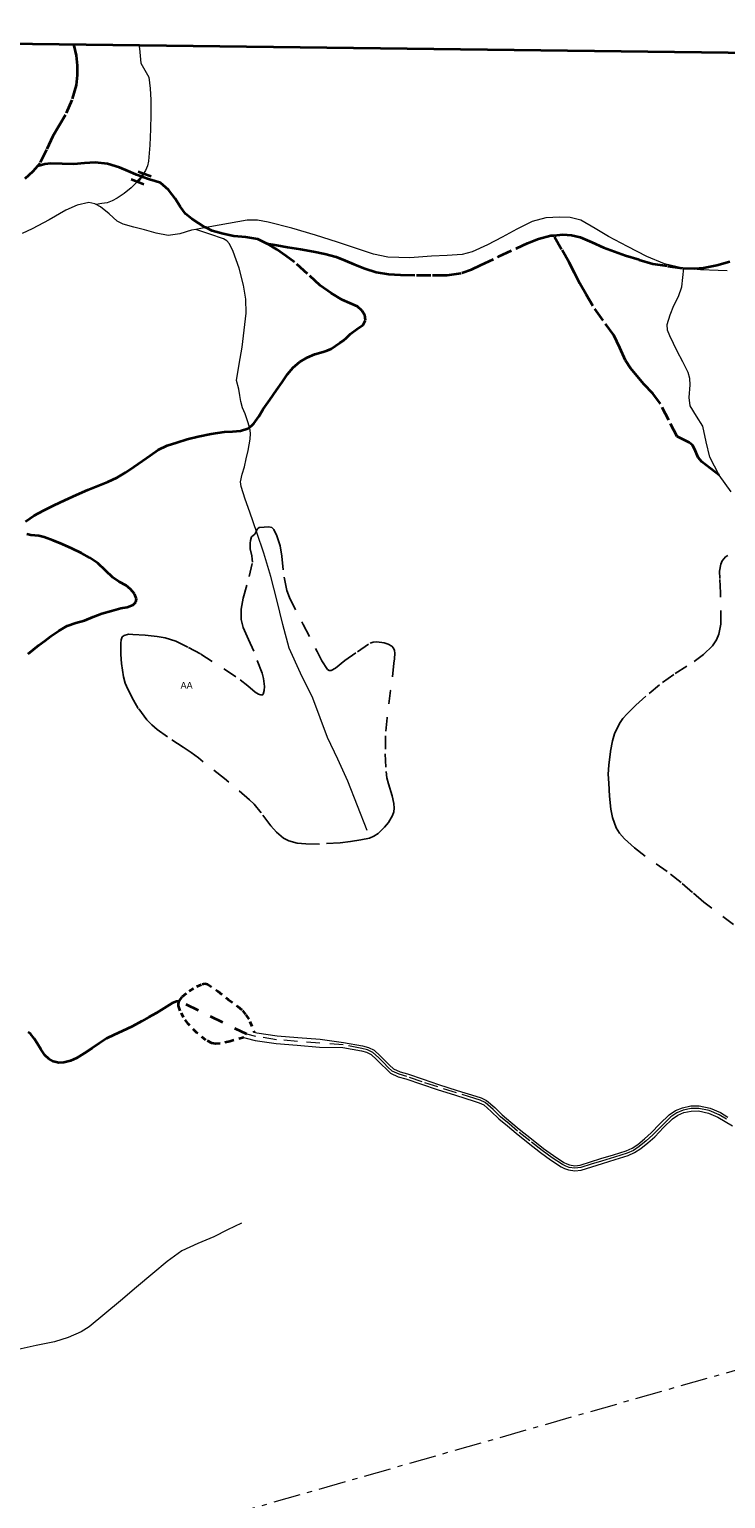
# Model space of a CAD drawing. Header units: metres. Extents: x 407555 to 411072, y 4571682 to 4574038.
# Tile 19 of 67: x 408008 to 408265, y 4573496 to 4574038. Entities that reach past the tile are written whole.
import ezdxf
from ezdxf.enums import TextEntityAlignment as Align

# ---------------------------------------------------------------- set-up
doc = ezdxf.new("R2010")
doc.units = ezdxf.units.M
doc.header["$MEASUREMENT"] = 0
for name, pattern in [('bt5mv20_liniae', [17.375, 10, -2.75, 1.875, -2.75]), ('bt5mv20_nopinta', [10, 5, -5]), ('bt5mv20_tlin1', [7, 5.25, -1.75]), ('bt5mv20_tlin7', [3.75, 1.875, -1.875])]:
    doc.linetypes.add(name, pattern=pattern)
for name, color, linetype, lineweight in [('ARB01_CN', 7, 'Continuous', 15), ('ARB01_LN', 7, 'Continuous', 15), ('ELE01_LN', 7, 'Continuous', 15), ('ESP02_LN', 7, 'Continuous', 15), ('FLU01_LN', 7, 'Continuous', 15), ('FLU03_LN', 7, 'Continuous', 15), ('PON02_LN', 7, 'Continuous', 15), ('VIA16_LN', 7, 'Continuous', 15), ('VIA19_LN', 7, 'Continuous', 15), ('VIA21_LN', 7, 'Continuous', 15), ('VIA23_LN', 7, 'Continuous', 15), ('VIR01_LN', 7, 'Continuous', 15)]:
    doc.layers.add(name, color=color, linetype=linetype, lineweight=lineweight)
doc.styles.add('034', font='txt')

msp = doc.modelspace()

# ---------------------------------------------------------------- linework, layer by layer
at = {"layer": 'ARB01_LN', "color": 3, "linetype": 'bt5mv20_nopinta', "lineweight": 25}
for points in [[(408142.32, 4573809.82, 425.21), (408142.7, 4573808.88, 426), (408142.85, 4573807.91, 426.98), (408142.72, 4573805.81, 428.98), (408142.53, 4573804.2, 429.92), (408141.29, 4573794.17, 433.35), (408139.97, 4573784.12, 436.53), (408139.38, 4573777.45, 438.83), (408139.33, 4573770.81, 441.3), (408139.62, 4573764.21, 443.82), (408139.92, 4573761.93, 444.85), (408140.5, 4573759.7, 446.07), (408141.89, 4573755.34, 448.55), (408142.51, 4573752.44, 449.82), (408142.59, 4573750.78, 450.27), (408142.41, 4573749.41, 450.48), (408141.98, 4573748.06, 450.61), (408140.46, 4573745.39, 450.7), (408139.02, 4573743.66, 450.69), (408136.7, 4573741.43, 450.68), (408135.13, 4573740.35, 450.68), (408133.54, 4573739.7, 450.66), (408130.26, 4573739.01, 450.68), (408126.46, 4573738.4, 450.97), (408122.65, 4573737.93, 451.52), (408115.01, 4573737.49, 453.04), (408109.95, 4573737.58, 454.09), (408106.72, 4573737.85, 455.23), (408103.64, 4573738.64, 456.49), (408101.72, 4573739.69, 456.75), (408099.18, 4573741.84, 456.14), (408097.08, 4573744.17, 454.89), (408093.46, 4573749.06, 451.44), (408090.88, 4573752.2, 449.25), (408089.15, 4573753.86, 448.32), (408079.91, 4573761.62, 444.58), (408070.35, 4573769.25, 441.31), (408067.58, 4573771.27, 440.7), (408064.7, 4573773.2, 440.33), (408058.87, 4573777.01, 439.58), (408055.12, 4573779.72, 438.51), (408053.09, 4573781.47, 437.64), (408051.25, 4573783.38, 436.76), (408048.09, 4573787.56, 434.98), (408046.29, 4573790.55, 433.79), (408044.2, 4573794.66, 432.19), (408043.3, 4573796.89, 431.36), (408042.63, 4573799.25, 430.52), (408041.86, 4573804.14, 428.84), (408041.67, 4573807.41, 427.71), (408041.7, 4573811.61, 426.18), (408041.78, 4573812.9, 425.35), (408042.2, 4573813.98, 424.26), (408042.85, 4573814.52, 423.64), (408044.42, 4573814.92, 422.84), (408046.11, 4573814.87, 422.3), (408050.58, 4573814.59, 421.45), (408055.11, 4573814.14, 420.91), (408058.08, 4573813.58, 420.73), (408061.91, 4573812.33, 420.75), (408066.64, 4573810.09, 421.12), (408071.2, 4573807.58, 421.69), (408079.97, 4573802, 422.89), (408085.7, 4573798.07, 423.31), (408088.5, 4573795.84, 423.32), (408091.23, 4573793.57, 423.26), (408092.47, 4573792.83, 423.26), (408093.77, 4573792.48, 423.2), (408094.26, 4573792.81, 423.03), (408094.62, 4573794.2, 422.48), (408094.74, 4573795.63, 421.85), (408094.38, 4573798.6, 420.42), (408093.81, 4573800.61, 419.38), (408090.71, 4573808.62, 415.31), (408088.77, 4573813, 413.3), (408086.81, 4573817.37, 411.29), (408086.09, 4573820.31, 409.94), (408086.1, 4573824.21, 408.1), (408086.82, 4573828.18, 406.17), (408089.09, 4573836.19, 402.28), (408090.24, 4573841.54, 399.82), (408090.21, 4573842.63, 399.41), (408089.97, 4573843.87, 399.04), (408089.39, 4573846.42, 398.43), (408089.39, 4573847.85, 398.11), (408089.41, 4573848.59, 397.97), (408089.5, 4573849.51, 397.83), (408089.95, 4573850.92, 397.54), (408091.11, 4573851.92, 397.24), (408092.14, 4573853.89, 396.95), (408092.77, 4573854.31, 396.86), (408094.53, 4573854.46, 396.86), (408096.3, 4573854.61, 396.86), (408097.36, 4573854.35, 397.04), (408098.18, 4573853.55, 397.48)], [(408098.18, 4573853.55, 397.48), (408099.31, 4573851.31, 398.48), (408100.44, 4573847.58, 399.72), (408101.09, 4573843.72, 400.92), (408101.91, 4573835.96, 403.32), (408102.93, 4573831.05, 405.03), (408103.95, 4573828.43, 406.09), (408108.95, 4573818.46, 410.76), (408114.16, 4573808.53, 415.61), (408115.87, 4573805.1, 417.19), (408117.93, 4573801.92, 418.62), (408118.55, 4573801.52, 418.87), (408119.28, 4573801.53, 419.07), (408120.96, 4573802.44, 419.37), (408124.39, 4573805.19, 419.96), (408128.99, 4573808.49, 421.31), (408133.69, 4573811.6, 422.66), (408134.89, 4573812.03, 422.92), (408136.21, 4573812.16, 423.15), (408138.85, 4573811.77, 423.62), (408140.4, 4573811.24, 424.08), (408141.74, 4573810.48, 424.72), (408142.32, 4573809.82, 425.21)], [(408267.92, 4573707.77, 491.23), (408256.91, 4573716.06, 486.6), (408252.71, 4573719.64, 484.79), (408248.62, 4573723.27, 482.97), (408243.4, 4573727.34, 480.69), (408235.33, 4573733.06, 477.1), (408231.38, 4573736.06, 475.23), (408227.61, 4573739.37, 473.34), (408225.79, 4573741.49, 472.15), (408224.59, 4573743.5, 470.96), (408223.22, 4573747.32, 468.68), (408222.64, 4573750.36, 466.89), (408222.17, 4573755.11, 464.25), (408221.82, 4573759.91, 461.9), (408221.66, 4573763.29, 460.81), (408221.84, 4573766.65, 459.71), (408222.5, 4573771.81, 456.96), (408223.21, 4573775.52, 454.58), (408224.01, 4573778.2, 452.75), (408225.81, 4573782.03, 450.11), (408227.06, 4573783.85, 448.92), (408228.6, 4573785.6, 447.85), (408231.83, 4573788.72, 446.18), (408236.77, 4573793.05, 444.02), (408241.74, 4573797.17, 441.43), (408246.38, 4573800.46, 438.57), (408253.42, 4573804.81, 434.21), (408256.85, 4573807.39, 432.01), (408260.14, 4573810.67, 429.78), (408261.67, 4573812.9, 428.47), (408262.53, 4573814.93, 427.32), (408263.23, 4573818.63, 425.3), (408263.16, 4573830.16, 419.27), (408262.88, 4573835.47, 416.76), (408262.77, 4573838.15, 415.57), (408263.19, 4573840.81, 414.35), (408263.72, 4573842.02, 413.65), (408265, 4573843.52, 412.44), (408265.76, 4573843.93, 411.96)]]:
    msp.add_polyline3d(points, dxfattribs=at)
at = {"layer": 'ELE01_LN', "color": 1, "linetype": 'bt5mv20_liniae', "lineweight": 15}
msp.add_polyline3d([(407575.19, 4573344.93, 365.14), (407698.74, 4573379.92, 367.6), (408081.53, 4573489.85, 422.48), (408416.65, 4573585.59, 531.87), (408996.88, 4573753.26, 514.65), (409413.08, 4573872.63, 516.96), (409727.47, 4573963.24, 525.46), (409888.73, 4574009.43, 517.24)], dxfattribs=at)
at = {"layer": 'ESP02_LN', "color": 254, "linetype": 'bt5mv20_tlin7', "lineweight": 35}
msp.add_polyline3d([(408087.03, 4573666.07, 476.78), (408081.86, 4573664.61, 476.63), (408078.35, 4573663.84, 476.73), (408076.7, 4573663.72, 476.75), (408075.31, 4573663.98, 476.72), (408072.98, 4573665.09, 476.58), (408069.7, 4573667.83, 476.23), (408066.58, 4573671.05, 475.83), (408064.82, 4573673.41, 475.51), (408063.59, 4573675.94, 475.2), (408062.98, 4573677.75, 475.04), (408062.93, 4573678.68, 474.97), (408063.18, 4573679.54, 474.89), (408064.4, 4573681.23, 474.71), (408066.83, 4573683.2, 474.47), (408069.69, 4573684.85, 474.27), (408071.7, 4573685.81, 474.34), (408072.7, 4573686, 474.46), (408073.6, 4573685.79, 474.59), (408077.53, 4573683.18, 475.36), (408081.33, 4573680.11, 476.07), (408084.87, 4573677.47, 476.41), (408086.52, 4573676.05, 476.51), (408087.87, 4573674.38, 476.54), (408089.33, 4573672.03, 476.54), (408090.83, 4573668.08, 477.02)], dxfattribs=at)
at = {"layer": 'FLU01_LN', "color": 150, "linetype": 'Continuous', "lineweight": 15}
for points in [[(408048.29, 4574032.4, 367.41), (408048.49, 4574031.1, 367.35), (408048.76, 4574028.39, 367.21), (408049.04, 4574025.69, 367.07), (408050.47, 4574023.1, 367.07), (408051.93, 4574020.51, 367.07), (408052.52, 4574016.35, 366.9), (408052.74, 4574012.18, 366.72), (408052.74, 4574006.75, 366.5), (408052.65, 4574001.32, 366.28), (408052.35, 4573995.43, 366.16), (408051.82, 4573989.55, 366.08), (408051.48, 4573987.8, 366.03), (408050.79, 4573986.12, 365.96), (408050.03, 4573985, 365.89)], [(408047.7, 4573981.91, 365.67), (408045.45, 4573979.66, 365.5), (408042.94, 4573977.62, 365.46), (408040.25, 4573975.84, 365.42), (408038.5, 4573974.85, 365.3), (408036.64, 4573974.21, 365.2), (408034.58, 4573973.88, 365.17), (408032.51, 4573973.55, 365.13)], [(408032.51, 4573973.55, 365.13), (408032, 4573973.82, 365.08), (408029.8, 4573974.31, 364.86), (408025.58, 4573973.31, 364.59), (408021.39, 4573971.41, 364.45), (408015.13, 4573967.89, 364.47), (408008.95, 4573964.52, 364.44), (408005.18, 4573962.83, 364.28)], [(408069.36, 4573964.33, 367.98), (408067.74, 4573964.02, 367.89), (408063.4, 4573962.76, 367.59), (408059.07, 4573962.08, 367.27), (408054.72, 4573962.94, 367), (408050.37, 4573964.18, 366.72), (408046.44, 4573965.18, 366.37), (408042.53, 4573966.24, 366.01), (408040.26, 4573967.4, 365.82), (408037.35, 4573970.07, 365.56), (408034.17, 4573972.65, 365.29), (408032.51, 4573973.55, 365.13)], [(408249.61, 4573950.03, 382.01), (408249.26, 4573950.06, 382), (408242.4, 4573951.67, 381.73), (408235.86, 4573954.38, 381.45), (408228.76, 4573957.99, 381.01), (408221.78, 4573961.74, 380.46), (408216.8, 4573964.74, 380.03), (408211.51, 4573967.71, 379.55), (408207.63, 4573968.79, 379.18), (408203.74, 4573968.92, 378.81), (408198.64, 4573968.64, 378.35), (408193.56, 4573967.26, 377.91), (408187.91, 4573964.4, 377.44), (408182.53, 4573961.52, 377), (408177.07, 4573958.66, 376.59), (408171.4, 4573956.08, 376.17), (408167.74, 4573955.11, 375.85), (408162.11, 4573954.67, 375.29), (408156.44, 4573954.51, 374.74), (408148.32, 4573953.85, 374.13), (408140.27, 4573954.05, 373.52), (408135.01, 4573955.26, 372.84), (408129.84, 4573956.91, 372.18), (408121.68, 4573959.61, 371.64), (408113.51, 4573962.29, 371.12), (408104.83, 4573964.84, 370.42), (408096, 4573967.08, 369.68), (408092.15, 4573967.75, 369.27), (408088.3, 4573967.71, 368.91), (408084.83, 4573967.18, 368.74), (408081.37, 4573966.57, 368.59), (408074.54, 4573965.3, 368.25), (408072.99, 4573965.01, 368.17), (408069.36, 4573964.33, 367.98)], [(408132.61, 4573742.43, 448.42), (408129.05, 4573751.58, 442.95), (408125.48, 4573760.73, 437.48), (408121.77, 4573768.76, 431.91), (408117.93, 4573776.87, 426.35), (408115.24, 4573784.05, 422.43), (408112.6, 4573791.27, 418.88), (408108.06, 4573800.51, 414.48), (408103.85, 4573809.82, 410.09), (408101.52, 4573818.54, 406.11), (408099.3, 4573827.57, 402.14), (408097.02, 4573836.21, 398.89), (408094.49, 4573844.84, 396.19), (408091.89, 4573852.43, 393.97), (408089.24, 4573860.01, 391.77), (408087.59, 4573864.74, 390.21), (408086.04, 4573869.48, 388.79), (408085.87, 4573871.22, 388.43), (408086.49, 4573873.96, 388.01), (408087.35, 4573876.67, 387.57), (408087.99, 4573879.71, 387.08), (408088.63, 4573882.74, 386.59), (408089.45, 4573886.91, 386.31), (408089.57, 4573889.01, 386.24), (408089.28, 4573891.06, 386.01), (408089.2, 4573891.3, 385.95), (408088.45, 4573893.7, 385.39), (408087.55, 4573896.26, 384.59), (408086.61, 4573898.54, 383.82), (408085.91, 4573900.84, 382.93), (408085.65, 4573903.08, 381.94), (408085.26, 4573905.37, 380.95), (408084.42, 4573908.55, 379.84), (408085.3, 4573914.66, 378.03), (408086.4, 4573920.88, 376.37), (408087.25, 4573927.15, 374.86), (408087.96, 4573933.45, 373.56), (408087.77, 4573938.58, 372.7), (408086.89, 4573943.73, 371.85), (408085.36, 4573950.05, 370.6), (408083.11, 4573956.21, 369.35), (408081.75, 4573959, 368.85), (408080.8, 4573960.15, 368.65), (408079.57, 4573960.89, 368.53), (408074.47, 4573962.61, 368.26), (408069.36, 4573964.33, 367.98)], [(408267.01, 4573867.49, 400.56), (408262.63, 4573873.63, 399.1), (408259.22, 4573880.33, 397.61), (408257.84, 4573886, 396.27), (408256.63, 4573891.67, 394.9), (408254.27, 4573895.45, 393.94), (408251.95, 4573899.26, 393.1), (408251.53, 4573902.25, 392.65), (408251.87, 4573907.03, 392.1), (408251.81, 4573909.35, 391.81), (408251.18, 4573911.51, 391.48), (408249.15, 4573915.47, 390.74), (408247.11, 4573919.43, 389.98), (408245.71, 4573922.24, 389.42), (408244.34, 4573925.06, 388.8), (408243.49, 4573927.18, 388.24), (408243.39, 4573929.31, 387.57), (408244.53, 4573932.77, 386.28), (408245.92, 4573936.23, 385.02), (408247.59, 4573939.6, 384), (408248.79, 4573943.13, 383.21), (408249.2, 4573946.58, 382.61), (408249.61, 4573950.03, 382.01)], [(408265.52, 4573949.07, 382.8), (408262.21, 4573949.21, 382.57), (408255.73, 4573949.49, 382.27), (408249.61, 4573950.03, 382.01)], [(408086.19, 4573597.54, 453.67), (408081.09, 4573595.03, 451.65), (408075.99, 4573592.52, 449.62), (408070.04, 4573590.04, 447.33), (408064.19, 4573587.31, 445.13), (408058.7, 4573583.38, 443.3), (408053.46, 4573578.96, 441.79), (408047.48, 4573573.9, 440.04), (408041.5, 4573568.84, 438.32), (408035.79, 4573564.04, 436.71), (408029.96, 4573559.3, 435.16), (408027.03, 4573557.41, 434.53), (408022.15, 4573555.38, 433.73), (408017.11, 4573553.74, 432.85), (408010.38, 4573552.43, 431.44), (408003.69, 4573550.93, 430.04)]]:
    msp.add_polyline3d(points, dxfattribs=at)
at = {"layer": 'FLU03_LN', "color": 150, "linetype": 'bt5mv20_nopinta', "lineweight": 35}
msp.add_polyline3d([(408050.03, 4573985, 365.89), (408049.25, 4573983.84, 365.81), (408048.42, 4573982.63, 365.73), (408047.7, 4573981.91, 365.67)], dxfattribs=at)
at = {"layer": 'PON02_LN', "color": 1, "linetype": 'Continuous', "lineweight": 35}
for points in [[(408050.15, 4573980.92, 366.7), (408047.7, 4573981.91, 366.7), (408045.51, 4573982.8, 366.7)], [(408048.09, 4573985.68, 366.52), (408050.03, 4573985, 366.52), (408052.81, 4573984.02, 366.52)]]:
    msp.add_polyline3d(points, dxfattribs=at)
at = {"layer": 'VIA16_LN', "color": 42, "linetype": 'bt5mv20_nopinta', "lineweight": 15}
for points in [[(408233.1, 4573625.83, 505), (408230.94, 4573624.4, 504.58), (408228.62, 4573623.36, 504.17), (408223.92, 4573621.91, 503.3), (408219.22, 4573620.46, 502.32), (408215.36, 4573619.26, 501.45), (408211.51, 4573618.06, 500.57), (408209.35, 4573617.8, 500.11), (408207.17, 4573618.14, 499.67), (408205.93, 4573618.57, 499.42), (408204.76, 4573619.16, 499.18), (408200.9, 4573621.68, 498.4), (408197.19, 4573624.38, 497.58), (408192.67, 4573627.93, 496.4), (408188.2, 4573631.53, 495.22), (408185.03, 4573634.15, 494.38), (408181.88, 4573636.8, 493.54), (408179.11, 4573639.52, 492.73), (408176.2, 4573642.06, 491.88), (408174.36, 4573642.89, 491.36), (408172.42, 4573643.5, 490.82), (408165.57, 4573645.66, 489.1), (408158.71, 4573647.82, 487.57), (408152.96, 4573649.73, 486.42), (408147.22, 4573651.7, 485.27), (408144.45, 4573652.49, 484.69), (408141.8, 4573653.67, 484.1), (408140.25, 4573655.16, 483.75), (408138.75, 4573656.67, 483.47), (408136.76, 4573658.65, 483.25), (408134.66, 4573660.57, 482.97), (408132.76, 4573661.54, 482.56), (408130.68, 4573662.04, 482.11), (408123.76, 4573663.36, 480.82), (408115.15, 4573663.99, 479.9), (408106.87, 4573664.63, 478.67), (408099.16, 4573665.26, 477.78), (408091.55, 4573666.43, 477.11), (408088.24, 4573667.25, 476.82)], [(408265.32, 4573635.91, 511.14), (408262.62, 4573637.56, 510.47), (408258.98, 4573639.1, 509.75), (408255.11, 4573639.9, 509.05), (408252.23, 4573639.89, 508.53), (408249.34, 4573639.26, 508.01), (408246.93, 4573638.23, 507.59), (408244.77, 4573636.77, 507.22), (408241.44, 4573633.48, 506.69), (408238.14, 4573630.16, 506.1), (408235.7, 4573627.91, 505.56), (408233.1, 4573625.83, 505)]]:
    msp.add_polyline3d(points, dxfattribs=at)
at = {"layer": 'VIA19_LN', "color": 7, "linetype": 'Continuous', "lineweight": 15}
for points in [[(408090.83, 4573668.08, 477.02), (408091.83, 4573667.83, 477.11), (408099.33, 4573666.68, 477.78), (408106.99, 4573666.06, 478.67), (408115.26, 4573665.42, 479.9), (408123.94, 4573664.29, 480.82), (408130.88, 4573662.97, 482.11), (408133.09, 4573662.44, 482.56), (408135.21, 4573661.36, 482.97), (408137.42, 4573659.34, 483.25), (408139.42, 4573657.34, 483.47), (408140.92, 4573655.84, 483.75), (408142.34, 4573654.47, 484.1), (408144.77, 4573653.38, 484.69), (408147.5, 4573652.61, 485.27), (408153.27, 4573650.64, 486.42), (408159, 4573648.72, 487.57), (408165.85, 4573646.56, 489.1), (408172.71, 4573644.41, 490.82), (408174.7, 4573643.78, 491.36), (408176.72, 4573642.87, 491.88), (408179.76, 4573640.22, 492.73), (408182.52, 4573637.5, 493.54), (408185.64, 4573634.88, 494.38), (408188.8, 4573632.27, 495.22), (408193.26, 4573628.67, 496.4), (408197.76, 4573625.14, 497.58), (408201.44, 4573622.46, 498.4), (408205.24, 4573619.99, 499.18), (408206.3, 4573619.45, 499.42), (408207.4, 4573619.07, 499.67), (408209.37, 4573618.76, 500.11), (408211.31, 4573618.99, 500.57), (408215.08, 4573620.17, 501.45), (408218.94, 4573621.37, 502.32), (408223.64, 4573622.82, 503.3), (408228.28, 4573624.25, 504.17), (408230.48, 4573625.24, 504.58), (408232.54, 4573626.6, 505), (408235.08, 4573628.63, 505.56), (408237.48, 4573630.85, 506.1), (408240.76, 4573634.15, 506.69), (408244.16, 4573637.51, 507.22), (408246.47, 4573639.07, 507.59), (408249.05, 4573640.17, 508.01), (408252.12, 4573640.84, 508.53), (408255.21, 4573640.85, 509.05), (408259.26, 4573640.01, 509.75), (408263.06, 4573638.41, 510.47), (408265.81, 4573636.72, 511.14)], [(408087.03, 4573666.07, 476.78), (408087.89, 4573665.86, 476.82), (408091.27, 4573665.02, 477.11), (408098.99, 4573663.83, 477.78), (408106.76, 4573663.2, 478.67), (408115.03, 4573662.56, 479.9), (408123.58, 4573662.42, 480.82), (408130.48, 4573661.11, 482.11), (408132.43, 4573660.64, 482.56), (408134.11, 4573659.78, 482.97), (408136.11, 4573657.97, 483.25), (408138.08, 4573656, 483.47), (408139.59, 4573654.49, 483.75), (408141.26, 4573652.87, 484.1), (408144.12, 4573651.59, 484.69), (408146.94, 4573650.79, 485.27), (408152.66, 4573648.83, 486.42), (408158.42, 4573646.92, 487.57), (408165.28, 4573644.75, 489.1), (408172.13, 4573642.59, 490.82), (408174.02, 4573642, 491.36), (408175.68, 4573641.25, 491.88), (408178.46, 4573638.82, 492.73), (408181.24, 4573636.1, 493.54), (408184.42, 4573633.42, 494.38), (408187.6, 4573630.79, 495.22), (408192.08, 4573627.19, 496.4), (408196.62, 4573623.62, 497.58), (408200.36, 4573620.9, 498.4), (408204.28, 4573618.33, 499.18), (408205.55, 4573617.69, 499.42), (408206.94, 4573617.21, 499.67), (408209.34, 4573616.84, 500.11), (408211.71, 4573617.13, 500.57), (408215.65, 4573618.35, 501.45), (408219.5, 4573619.55, 502.32), (408224.2, 4573621, 503.3), (408228.96, 4573622.47, 504.17), (408231.41, 4573623.57, 504.58), (408233.66, 4573625.06, 505), (408236.32, 4573627.19, 505.56), (408238.8, 4573629.47, 506.1), (408242.11, 4573632.8, 506.69), (408245.38, 4573636.03, 507.22), (408247.38, 4573637.39, 507.59), (408249.63, 4573638.35, 508.01), (408252.33, 4573638.94, 508.53), (408255.01, 4573638.95, 509.05), (408258.69, 4573638.19, 509.75), (408262.18, 4573636.71, 510.47), (408264.82, 4573635.1, 511.14), (408267.51, 4573633.45, 511.76)]]:
    msp.add_polyline3d(points, dxfattribs=at)
at = {"layer": 'VIA21_LN', "color": 2, "linetype": 'bt5mv20_tlin1', "lineweight": 35}
for points in [[(408024.11, 4574032.7, 375.16), (408024.27, 4574032.28, 375.1), (408025.15, 4574028.6, 374.54), (408025.56, 4574024.87, 374), (408025.57, 4574021.25, 373.51), (408025.13, 4574017.62, 373.02), (408023.55, 4574012.02, 372.24), (408021.23, 4574006.69, 371.45), (408018.89, 4574002.72, 370.87), (408016.51, 4573998.79, 370.36), (408014.24, 4573993.78, 369.84), (408011.78, 4573988.85, 369.39), (408010.84, 4573987.71, 369.28)], [(408010.84, 4573987.71, 369.28), (408010.83, 4573987.7, 369.28), (408009.19, 4573985.72, 369.09), (408006.14, 4573983, 368.8)], [(408095.47, 4573959.21, 370.83), (408092.24, 4573960.72, 370.13), (408087.85, 4573961.45, 369.46), (408083.42, 4573961.9, 368.97), (408079.4, 4573962.67, 368.65), (408075.43, 4573963.8, 368.38), (408072.99, 4573965.01, 368.21), (408072.81, 4573965.1, 368.2), (408070.34, 4573966.64, 368.08), (408067.83, 4573968.24, 368.07), (408065.51, 4573970.08, 368.08), (408063.5, 4573972.86, 368.07), (408061.69, 4573975.8, 368.03), (408059.31, 4573979.02, 367.8), (408056.32, 4573981.54, 367.4), (408054.28, 4573982.21, 367.11), (408052.23, 4573982.77, 366.83), (408051.85, 4573982.9, 366.8), (408049.83, 4573983.63, 366.66), (408049.25, 4573983.84, 366.66), (408047.43, 4573984.51, 366.64), (408047.15, 4573984.63, 366.65), (408044.31, 4573985.86, 366.8), (408041.14, 4573987.22, 366.97), (408036.71, 4573988.54, 366.93), (408032.21, 4573989.08, 367.04), (408028.23, 4573988.82, 367.55), (408024.25, 4573988.49, 368.12), (408020.02, 4573988.62, 368.68), (408015.78, 4573988.67, 369.1), (408013.56, 4573988.38, 369.17), (408012.35, 4573988.08, 369.37), (408010.84, 4573987.71, 369.28)], [(408095.47, 4573959.21, 370.83), (408099.31, 4573958.53, 371.41), (408103.14, 4573957.84, 371.99), (408107.96, 4573957.02, 372.42), (408112.8, 4573956.22, 372.73), (408117.03, 4573955.37, 373.26), (408121.17, 4573954.2, 373.76), (408124.46, 4573952.87, 373.96), (408127.73, 4573951.47, 374.17), (408131.78, 4573949.89, 374.56), (408135.96, 4573948.54, 374.98), (408140.46, 4573947.8, 375.44), (408144.97, 4573947.56, 375.91), (408150.88, 4573947.42, 376.78), (408156.79, 4573947.43, 377.55), (408162.2, 4573947.5, 377.83), (408167.59, 4573948.28, 378), (408171.11, 4573949.56, 378.08), (408174.49, 4573951.12, 378.19), (408181.17, 4573954.3, 378.6), (408187.85, 4573957.48, 379.18), (408191.81, 4573959.26, 379.58), (408195.94, 4573960.9, 379.98), (408200.39, 4573962.05, 380.38), (408201.52, 4573962.14, 380.48)], [(408201.52, 4573962.14, 380.48), (408204.84, 4573962.42, 380.78), (408208.04, 4573962.26, 381.18), (408211.24, 4573961.47, 381.54), (408215.59, 4573959.59, 381.73), (408219.84, 4573957.73, 381.78), (408223.91, 4573956.17, 381.77), (408228.03, 4573954.74, 381.81), (408233.11, 4573953.17, 381.95), (408238.18, 4573951.59, 382.09), (408243.72, 4573950.83, 382.04), (408249.26, 4573950.06, 382), (408253.62, 4573949.88, 382.22), (408256.88, 4573950.2, 382.64), (408261.75, 4573951.18, 383.43), (408266.61, 4573952.46, 384.12)], [(408262.63, 4573873.63, 399.1), (408259.41, 4573876.08, 398.86), (408256.19, 4573878.53, 398.62), (408254.87, 4573880.2, 398.44), (408253.54, 4573883.31, 398.06), (408252.74, 4573884.69, 397.86), (408251.56, 4573885.67, 397.67), (408249.33, 4573886.77, 397.4), (408247.09, 4573887.88, 397.13), (408244.01, 4573893.91, 395.99), (408240.93, 4573899.94, 394.84), (408238.09, 4573903.75, 394.11), (408234.79, 4573907.27, 393.46), (408232.33, 4573910.2, 392.97), (408229.87, 4573913.13, 392.48), (408228.02, 4573915.97, 392), (408225.95, 4573920.69, 391.23), (408223.68, 4573925.29, 390.42), (408219.77, 4573930.69, 389.29), (408215.93, 4573936.17, 388.15), (408213.47, 4573940.31, 387.42), (408211.15, 4573944.45, 386.65), (408209.18, 4573948.3, 385.4), (408207.17, 4573952.15, 384.03), (408204.45, 4573956.98, 382.72), (408201.72, 4573961.8, 381.41), (408201.52, 4573962.14, 380.48)], [(408120.89, 4573921.4, 384.71), (408122.51, 4573922.51, 384.48), (408123.9, 4573923.35, 384.45), (408125.01, 4573924.29, 384.11), (408125.82, 4573925.24, 383.5), (408126.49, 4573925.84, 382.9), (408128.85, 4573927.49, 382.22), (408131.2, 4573929.19, 381.28), (408132.04, 4573930.83, 380.67), (408131.79, 4573932.67, 380.06), (408130.68, 4573934.47, 379.36), (408129.03, 4573935.93, 378.72), (408126.19, 4573937.16, 377.93), (408123.41, 4573938.33, 377.15), (408119.27, 4573940.82, 375.86), (408115.28, 4573943.62, 374.72), (408110.57, 4573947.98, 373.73), (408105.83, 4573952.32, 372.87), (408102.58, 4573954.66, 372.28), (408099.23, 4573956.88, 371.68), (408095.86, 4573959.03, 370.92), (408095.47, 4573959.21, 370.83)], [(408006.46, 4573856.48, 406.08), (408009.68, 4573858.77, 405.22), (408013.03, 4573860.62, 404.4), (408017.01, 4573862.55, 403.58), (408021, 4573864.42, 402.78), (408025.26, 4573866.34, 401.83), (408029.52, 4573868.23, 400.89), (408033.2, 4573869.7, 400.16), (408036.9, 4573871.17, 399.44), (408040.24, 4573872.74, 398.75), (408043.38, 4573874.6, 397.93), (408046.5, 4573876.75, 396.95), (408049.61, 4573878.91, 395.96), (408052.53, 4573880.95, 395.03), (408055.46, 4573882.99, 394.11), (408058.74, 4573884.61, 393.17), (408062.27, 4573885.75, 392.24), (408066.19, 4573886.92, 391.23), (408070.16, 4573887.91, 390.23), (408075.01, 4573888.84, 389.07), (408079.89, 4573889.61, 387.93), (408082.86, 4573889.82, 387.26), (408085.84, 4573890.04, 386.67), (408088.6, 4573890.91, 386.26), (408089.2, 4573891.3, 386.19), (408089.82, 4573891.7, 386.11), (408090.81, 4573892.74, 385.96), (408092.56, 4573895.35, 385.62), (408094.27, 4573897.95, 385.41), (408096.71, 4573901.51, 385.37), (408099.15, 4573905.07, 385.34), (408101.19, 4573907.99, 385.3), (408103.25, 4573910.9, 385.25), (408105.33, 4573913.38, 385.17), (408107.81, 4573915.52, 385.09), (408110.48, 4573917.11, 385.08), (408113.31, 4573918.36, 385.09), (408116.37, 4573919.19, 385.09), (408117.88, 4573919.61, 385.04), (408119.27, 4573920.29, 384.93), (408120.89, 4573921.4, 384.71)], [(408007.4, 4573807.71, 427.75), (408009.35, 4573809.34, 427.09), (408011.35, 4573810.9, 426.41), (408013.58, 4573812.55, 425.72), (408015.83, 4573814.18, 425.02), (408018.76, 4573816.24, 424.02), (408021.83, 4573818.06, 423.03), (408025.01, 4573819.1, 422.19), (408028.27, 4573819.96, 421.36), (408031.45, 4573821.36, 420.49), (408034.67, 4573822.62, 419.61), (408038.16, 4573823.57, 418.75), (408041.67, 4573824.5, 417.88), (408043.94, 4573824.97, 417.21), (408046.19, 4573825.77, 416.49), (408047.16, 4573826.81, 416.07), (408047.42, 4573828.05, 415.66), (408046.7, 4573829.82, 415.11), (408045.27, 4573831.57, 414.67), (408043.63, 4573832.91, 414.34), (408041.08, 4573834.33, 413.92), (408038.69, 4573835.84, 413.44), (408035.98, 4573838.51, 412.59), (408033.18, 4573841.1, 411.75), (408030.26, 4573843.11, 411.1), (408027.16, 4573844.86, 410.54), (408023.59, 4573846.56, 410.06), (408019.99, 4573848.17, 409.57), (408016.66, 4573849.53, 409.04), (408013.31, 4573850.81, 408.5), (408011.39, 4573851.25, 408.24), (408008.41, 4573851.54, 407.92), (408006.92, 4573851.85, 407.73)], [(408063.18, 4573679.54, 474.89), (408062.18, 4573679.4, 474.8), (408060.65, 4573678.75, 474.65), (408057.64, 4573676.91, 474.24), (408054.64, 4573675.08, 473.73), (408052.04, 4573673.55, 473.16), (408049.43, 4573672.06, 472.59), (408045.82, 4573670.18, 471.92), (408042.15, 4573668.37, 471.3), (408039.23, 4573667.09, 470.85), (408036.39, 4573665.69, 470.4), (408033.72, 4573663.96, 469.94), (408031.06, 4573662.19, 469.46), (408028.2, 4573660.33, 468.85), (408025.33, 4573658.48, 468.17), (408023.04, 4573657.43, 467.65), (408020.61, 4573656.81, 467.12), (408018.72, 4573656.73, 466.73), (408016.83, 4573657.23, 466.4), (408015.03, 4573658.18, 466.24), (408013.59, 4573659.55, 466.13), (408012.13, 4573661.79, 465.9), (408010.71, 4573664.03, 465.61), (408009.59, 4573665.74, 465.33), (408008.31, 4573667.37, 465.01), (408007.42, 4573668.09, 464.83)]]:
    msp.add_polyline3d(points, dxfattribs=at)
at = {"layer": 'VIA23_LN', "color": 42, "linetype": 'bt5mv20_nopinta', "lineweight": 35}
msp.add_polyline3d([(408088.24, 4573667.25, 476.82), (408063.18, 4573679.54, 474.89)], dxfattribs=at)
at = {"layer": 'VIR01_LN', "color": 7, "linetype": 'Continuous', "lineweight": 35, "flags": 128}
msp.add_lwpolyline([(407584.03, 4574038.19), (411071.92, 4573994.66), (411043.52, 4571681.77), (407554.51, 4571725.33)], close=True, dxfattribs=at)

# ---------------------------------------------------------------- texts
at = {"layer": 'ARB01_CN', "color": 251, "linetype": 'Continuous', "lineweight": 0, "style": '034'}
msp.add_text('AA', height=2.5, dxfattribs=at).set_placement((408065.94, 4573796.05), align=Align.MIDDLE_CENTER)

doc.saveas('drawing.dxf')
